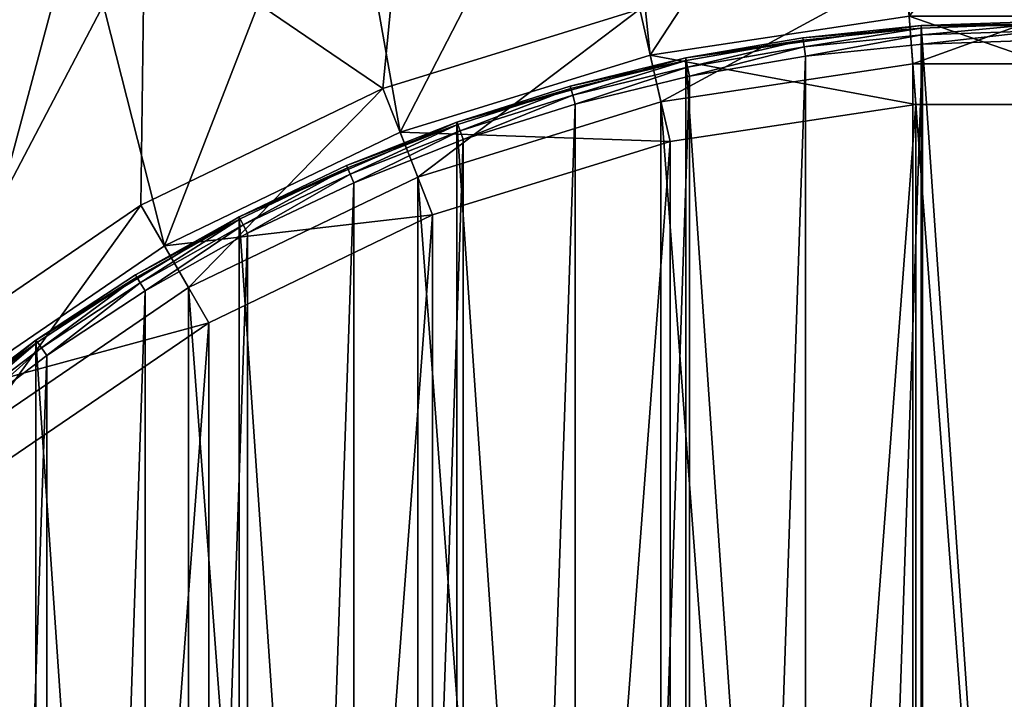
# Model space of a CAD drawing. Header units: millimetres. Extents: x 1 to 225, y 1 to 225.
# Tile 12 of 25: x 58 to 111, y 170 to 207. Entities that reach past the tile are written whole.
import ezdxf

# ---------------------------------------------------------------- set-up
doc = ezdxf.new("R2010")
doc.units = ezdxf.units.MM
doc.header["$LTSCALE"] = 25.4
doc.layers.get('0').update_dxf_attribs({"true_color": 0xff5454})

# ---------------------------------------------------------------- blocks, each defined once
blk = doc.blocks.new('CL-KOS-LED-24W-8775-8774.STL')
at = {"color": 7, "true_color": 0xefefef}
mesh = blk.add_polyface(dxfattribs=at)
corners = [(2.163, 128.364, 5.184), (2.163, 97.863, 5.184), (1.12, 113.113, 5.184), (5.273, 143.331, 5.184), (5.273, 82.896, 5.184), (10.392, 157.734, 5.184), (10.392, 68.493, 5.184), (17.425, 171.307, 5.184), (17.425, 54.92, 5.184), (19.27, 113.113, 5.184), (20.318, 127.101, 5.184), (26.24, 183.795, 5.184), (23.439, 140.776, 5.184), (28.564, 153.833, 5.184), (36.674, 194.967, 5.184), (35.577, 165.981, 5.184), (44.323, 176.948, 5.184), (48.532, 204.614, 5.184), (54.605, 186.488, 5.184), (61.593, 212.557, 5.184), (66.195, 194.39, 5.184), (75.613, 218.647, 5.184), (78.833, 200.476, 5.184), (90.333, 222.771, 5.184), (92.236, 204.61, 5.184), (105.477, 224.852, 5.184), (106.107, 206.701, 5.184), (120.763, 224.852, 5.184), (120.133, 206.701, 5.184), (134.004, 204.61, 5.184), (135.907, 222.771, 5.184), (147.407, 200.476, 5.184), (150.627, 218.647, 5.184), (160.045, 194.39, 5.184), (164.647, 212.557, 5.184), (171.635, 186.488, 5.184), (177.708, 204.614, 5.184), (181.917, 176.948, 5.184), (189.566, 194.967, 5.184), (190.663, 165.981, 5.184), (200, 183.795, 5.184), (197.676, 153.833, 5.184), (202.801, 140.776, 5.184), (208.815, 171.307, 5.184), (205.922, 127.101, 5.184), (206.97, 113.113, 5.184), (20.318, 99.126, 5.184), (26.24, 42.432, 5.184), (23.439, 85.451, 5.184), (28.564, 72.394, 5.184), (36.674, 31.26, 5.184), (35.577, 60.246, 5.184), (44.323, 49.279, 5.184), (48.532, 21.613, 5.184), (54.605, 39.739, 5.184), (61.593, 13.67, 5.184), (66.195, 31.837, 5.184), (75.613, 7.58, 5.184), (78.833, 25.751, 5.184), (90.333, 3.456, 5.184), (92.236, 21.617, 5.184), (105.477, 1.375, 5.184), (106.107, 19.526, 5.184), (120.763, 1.375, 5.184), (120.133, 19.526, 5.184), (134.004, 21.617, 5.184), (135.907, 3.456, 5.184), (147.407, 25.751, 5.184), (150.627, 7.58, 5.184), (160.045, 31.837, 5.184), (164.647, 13.67, 5.184), (171.635, 39.739, 5.184), (177.708, 21.613, 5.184), (181.917, 49.279, 5.184), (189.566, 31.26, 5.184), (190.663, 60.246, 5.184), (200, 42.432, 5.184), (197.676, 72.394, 5.184), (202.801, 85.451, 5.184), (208.815, 54.92, 5.184), (205.922, 99.126, 5.184), (215.848, 157.734, 5.184), (215.848, 68.493, 5.184), (220.967, 143.331, 5.184), (220.967, 82.896, 5.184), (224.077, 128.364, 5.184), (224.077, 97.863, 5.184), (225.12, 113.113, 5.184)]
mesh.append_faces([[corners[k] for k in face] for face in [(0, 1, 2), (86, 85, 87)]], dxfattribs={"vtx0": -1, "color": 7})
mesh.append_faces([[corners[k] for k in face] for face in [(1, 3, 4), (4, 5, 6), (6, 7, 8), (9, 7, 10), (10, 11, 12), (12, 11, 13), (13, 14, 15), (15, 14, 16), (16, 17, 18), (18, 19, 20), (20, 21, 22), (22, 23, 24), (24, 25, 26), (26, 27, 28), (28, 27, 29), (29, 30, 31), (31, 32, 33), (33, 34, 35), (35, 36, 37), (37, 38, 39), (39, 40, 41), (41, 40, 42), (42, 43, 44), (44, 43, 45), (8, 46, 47), (46, 8, 9), (47, 49, 50), (50, 52, 53), (53, 54, 55), (55, 56, 57), (57, 58, 59), (59, 60, 61), (61, 62, 63), (63, 65, 66), (66, 67, 68), (68, 69, 70), (70, 71, 72), (72, 73, 74), (74, 75, 76), (76, 78, 79), (79, 81, 82), (82, 83, 84), (84, 85, 86)]], dxfattribs={"vtx0": -1, "vtx1": -1, "color": 7})
mesh.append_faces([[corners[k] for k in face] for face in [(8, 7, 9), (79, 45, 43)]], dxfattribs={"vtx0": -1, "vtx1": -1, "vtx2": -1, "color": 7})
mesh.append_faces([[corners[k] for k in face] for face in [(1, 0, 3), (4, 3, 5), (6, 5, 7), (10, 7, 11), (13, 11, 14), (16, 14, 17), (18, 17, 19), (20, 19, 21), (22, 21, 23), (24, 23, 25), (26, 25, 27), (29, 27, 30), (31, 30, 32), (33, 32, 34), (35, 34, 36), (37, 36, 38), (39, 38, 40), (42, 40, 43), (47, 46, 48), (47, 48, 49), (50, 49, 51), (50, 51, 52), (53, 52, 54), (55, 54, 56), (57, 56, 58), (59, 58, 60), (61, 60, 62), (63, 62, 64), (63, 64, 65), (66, 65, 67), (68, 67, 69), (70, 69, 71), (72, 71, 73), (74, 73, 75), (76, 75, 77), (76, 77, 78), (79, 78, 80), (79, 80, 45), (79, 43, 81), (82, 81, 83), (84, 83, 85)]], dxfattribs={"vtx0": -1, "vtx2": -1, "color": 7})
mesh = blk.add_polyface(dxfattribs=at)
corners = [(2.163, 97.863, 8.384), (2.163, 128.364, 8.384), (1.12, 113.113, 8.384), (5.273, 82.896, 8.384), (3.64, 113.113, 8.384), (4.705, 97.877, 8.384), (7.881, 82.937, 8.384), (10.392, 68.493, 8.384), (13.105, 68.584, 8.384), (17.425, 54.92, 8.384), (20.276, 55.098, 8.384), (26.24, 42.432, 8.384), (29.253, 42.741, 8.384), (36.674, 31.26, 8.384), (39.864, 31.754, 8.384), (48.532, 21.613, 8.384), (51.9, 22.35, 8.384), (61.593, 13.67, 8.384), (65.127, 14.714, 8.384), (75.613, 7.58, 8.384), (79.289, 8.992, 8.384), (90.333, 3.456, 8.384), (94.109, 5.297, 8.384), (105.477, 1.375, 8.384), (109.299, 3.7, 8.384), (120.763, 1.375, 8.384), (124.564, 4.233, 8.384), (135.907, 3.456, 8.384), (139.606, 6.886, 8.384), (150.627, 7.58, 8.384), (154.132, 11.605, 8.384), (164.647, 13.67, 8.384), (167.86, 18.301, 8.384), (177.708, 21.613, 8.384), (180.523, 26.842, 8.384), (189.566, 31.26, 8.384), (191.873, 37.062, 8.384), (200, 42.432, 8.384), (201.691, 48.763, 8.384), (208.815, 54.92, 8.384), (209.785, 61.716, 8.384), (215.848, 68.493, 8.384), (215.998, 75.669, 8.384), (220.967, 82.896, 8.384), (220.208, 90.351, 8.384), (222.333, 105.477, 8.384), (224.077, 97.863, 8.384), (222.6, 113.113, 8.384), (5.273, 143.331, 8.384), (4.705, 128.35, 8.384), (7.881, 143.29, 8.384), (10.392, 157.734, 8.384), (13.105, 157.643, 8.384), (17.425, 171.307, 8.384), (20.276, 171.129, 8.384), (26.24, 183.795, 8.384), (29.253, 183.486, 8.384), (36.674, 194.967, 8.384), (39.864, 194.473, 8.384), (48.532, 204.614, 8.384), (51.9, 203.877, 8.384), (61.593, 212.557, 8.384), (65.127, 211.513, 8.384), (75.613, 218.647, 8.384), (79.289, 217.235, 8.384), (90.333, 222.771, 8.384), (94.109, 220.93, 8.384), (105.477, 224.852, 8.384), (109.299, 222.527, 8.384), (120.763, 224.852, 8.384), (124.564, 221.994, 8.384), (135.907, 222.771, 8.384), (139.606, 219.341, 8.384), (150.627, 218.647, 8.384), (154.132, 214.622, 8.384), (164.647, 212.557, 8.384), (167.86, 207.926, 8.384), (177.708, 204.614, 8.384), (180.523, 199.385, 8.384), (189.566, 194.967, 8.384), (191.873, 189.165, 8.384), (200, 183.795, 8.384), (201.691, 177.464, 8.384), (208.815, 171.307, 8.384), (209.785, 164.511, 8.384), (215.848, 157.734, 8.384), (215.998, 150.558, 8.384), (220.967, 143.331, 8.384), (220.208, 135.876, 8.384), (222.333, 120.75, 8.384), (224.077, 128.364, 8.384), (225.12, 113.113, 8.384)]
mesh.append_faces([[corners[k] for k in face] for face in [(0, 1, 2), (90, 46, 91)]], dxfattribs={"vtx0": -1, "color": 7})
mesh.append_faces([[corners[k] for k in face] for face in [(4, 3, 5), (5, 3, 6), (6, 7, 8), (8, 9, 10), (10, 11, 12), (12, 13, 14), (14, 15, 16), (16, 17, 18), (18, 19, 20), (20, 21, 22), (22, 23, 24), (24, 25, 26), (26, 27, 28), (28, 29, 30), (30, 31, 32), (32, 33, 34), (34, 35, 36), (36, 37, 38), (38, 39, 40), (40, 41, 42), (42, 43, 44), (44, 43, 45), (45, 46, 47), (48, 50, 51), (51, 52, 53), (53, 54, 55), (55, 56, 57), (57, 58, 59), (59, 60, 61), (61, 62, 63), (63, 64, 65), (65, 66, 67), (67, 68, 69), (69, 70, 71), (71, 72, 73), (73, 74, 75), (75, 76, 77), (77, 78, 79), (79, 80, 81), (81, 82, 83), (83, 84, 85), (85, 86, 87), (87, 89, 90)]], dxfattribs={"vtx0": -1, "vtx1": -1, "color": 7})
mesh.append_faces([[corners[k] for k in face] for face in [(1, 3, 4), (90, 47, 46)]], dxfattribs={"vtx0": -1, "vtx1": -1, "vtx2": -1, "color": 7})
mesh.append_faces([[corners[k] for k in face] for face in [(1, 0, 3), (6, 3, 7), (8, 7, 9), (10, 9, 11), (12, 11, 13), (14, 13, 15), (16, 15, 17), (18, 17, 19), (20, 19, 21), (22, 21, 23), (24, 23, 25), (26, 25, 27), (28, 27, 29), (30, 29, 31), (32, 31, 33), (34, 33, 35), (36, 35, 37), (38, 37, 39), (40, 39, 41), (42, 41, 43), (45, 43, 46), (4, 48, 1), (48, 4, 49), (48, 49, 50), (51, 50, 52), (53, 52, 54), (55, 54, 56), (57, 56, 58), (59, 58, 60), (61, 60, 62), (63, 62, 64), (65, 64, 66), (67, 66, 68), (69, 68, 70), (71, 70, 72), (73, 72, 74), (75, 74, 76), (77, 76, 78), (79, 78, 80), (81, 80, 82), (83, 82, 84), (85, 84, 86), (87, 86, 88), (87, 88, 89), (90, 89, 47)]], dxfattribs={"vtx0": -1, "vtx2": -1, "color": 7})
mesh = blk.add_polyface(dxfattribs=at)
corners = [(4.705, 97.877, 8.184), (4.705, 128.35, 8.184), (3.64, 113.113, 8.184), (7.881, 82.937, 8.184), (7.881, 143.29, 8.184), (13.105, 68.584, 8.184), (13.105, 157.643, 8.184), (20.276, 55.098, 8.184), (16.75, 113.113, 8.184), (17.826, 98.75, 8.184), (21.031, 84.708, 8.184), (29.253, 42.741, 8.184), (26.294, 71.3, 8.184), (33.495, 58.826, 8.184), (39.864, 31.754, 8.184), (42.476, 47.565, 8.184), (51.9, 22.35, 8.184), (53.034, 37.768, 8.184), (65.127, 14.714, 8.184), (64.935, 29.655, 8.184), (77.912, 23.405, 8.184), (79.289, 8.992, 8.184), (91.676, 19.16, 8.184), (94.109, 5.297, 8.184), (105.918, 17.013, 8.184), (109.299, 3.7, 8.184), (120.322, 17.013, 8.184), (124.564, 4.233, 8.184), (134.564, 19.16, 8.184), (139.606, 6.886, 8.184), (148.328, 23.405, 8.184), (154.132, 11.605, 8.184), (161.305, 29.655, 8.184), (167.86, 18.301, 8.184), (173.206, 37.768, 8.184), (180.523, 26.842, 8.184), (183.764, 47.565, 8.184), (191.873, 37.062, 8.184), (192.745, 58.826, 8.184), (201.691, 48.763, 8.184), (199.946, 71.3, 8.184), (205.209, 84.708, 8.184), (209.785, 61.716, 8.184), (208.414, 98.75, 8.184), (209.49, 113.113, 8.184), (20.276, 171.129, 8.184), (17.826, 127.477, 8.184), (21.031, 141.519, 8.184), (29.253, 183.486, 8.184), (26.294, 154.927, 8.184), (33.495, 167.401, 8.184), (39.864, 194.473, 8.184), (42.476, 178.662, 8.184), (51.9, 203.877, 8.184), (53.034, 188.459, 8.184), (65.127, 211.513, 8.184), (64.935, 196.572, 8.184), (77.912, 202.822, 8.184), (79.289, 217.235, 8.184), (91.676, 207.067, 8.184), (94.109, 220.93, 8.184), (105.918, 209.214, 8.184), (109.299, 222.527, 8.184), (120.322, 209.214, 8.184), (124.564, 221.994, 8.184), (134.564, 207.067, 8.184), (139.606, 219.341, 8.184), (148.328, 202.822, 8.184), (154.132, 214.622, 8.184), (161.305, 196.572, 8.184), (167.86, 207.926, 8.184), (173.206, 188.459, 8.184), (180.523, 199.385, 8.184), (183.764, 178.662, 8.184), (191.873, 189.165, 8.184), (192.745, 167.401, 8.184), (201.691, 177.464, 8.184), (199.946, 154.927, 8.184), (205.209, 141.519, 8.184), (209.785, 164.511, 8.184), (208.414, 127.477, 8.184), (215.998, 75.669, 8.184), (215.998, 150.558, 8.184), (220.208, 90.351, 8.184), (220.208, 135.876, 8.184), (222.333, 105.477, 8.184), (222.333, 120.75, 8.184), (222.6, 113.113, 8.184)]
mesh.append_faces([[corners[k] for k in face] for face in [(0, 1, 2), (86, 85, 87)]], dxfattribs={"vtx0": -1, "color": 7})
mesh.append_faces([[corners[k] for k in face] for face in [(1, 3, 4), (4, 5, 6), (8, 7, 9), (9, 7, 10), (10, 11, 12), (12, 11, 13), (13, 14, 15), (15, 16, 17), (17, 18, 19), (19, 18, 20), (20, 21, 22), (22, 23, 24), (24, 25, 26), (26, 27, 28), (28, 29, 30), (30, 31, 32), (32, 33, 34), (34, 35, 36), (36, 37, 38), (38, 39, 40), (40, 39, 41), (41, 42, 43), (43, 42, 44), (45, 47, 48), (48, 50, 51), (51, 52, 53), (53, 54, 55), (55, 57, 58), (58, 59, 60), (60, 61, 62), (62, 63, 64), (64, 65, 66), (66, 67, 68), (68, 69, 70), (70, 71, 72), (72, 73, 74), (74, 75, 76), (76, 78, 79), (79, 81, 82), (82, 83, 84), (84, 85, 86)]], dxfattribs={"vtx0": -1, "vtx1": -1, "color": 7})
mesh.append_faces([[corners[k] for k in face] for face in [(6, 7, 8), (79, 44, 42)]], dxfattribs={"vtx0": -1, "vtx1": -1, "vtx2": -1, "color": 7})
mesh.append_faces([[corners[k] for k in face] for face in [(1, 0, 3), (4, 3, 5), (6, 5, 7), (10, 7, 11), (13, 11, 14), (15, 14, 16), (17, 16, 18), (20, 18, 21), (22, 21, 23), (24, 23, 25), (26, 25, 27), (28, 27, 29), (30, 29, 31), (32, 31, 33), (34, 33, 35), (36, 35, 37), (38, 37, 39), (41, 39, 42), (8, 45, 6), (45, 8, 46), (45, 46, 47), (48, 47, 49), (48, 49, 50), (51, 50, 52), (53, 52, 54), (55, 54, 56), (55, 56, 57), (58, 57, 59), (60, 59, 61), (62, 61, 63), (64, 63, 65), (66, 65, 67), (68, 67, 69), (70, 69, 71), (72, 71, 73), (74, 73, 75), (76, 75, 77), (76, 77, 78), (79, 78, 80), (79, 80, 44), (79, 42, 81), (82, 81, 83), (84, 83, 85)]], dxfattribs={"vtx0": -1, "vtx2": -1, "color": 7})
mesh = blk.add_polyface(dxfattribs=at)
corners = [(48.532, 204.614, 8.384), (61.593, 212.557, 5.184), (48.532, 204.614, 5.184), (61.593, 212.557, 8.384)]
mesh.append_faces([[corners[k] for k in face] for face in [(0, 1, 2), (1, 0, 3)]], dxfattribs={"vtx0": -1, "color": 7})
mesh = blk.add_polyface(dxfattribs=at)
corners = [(65.127, 211.513, 8.384), (51.9, 203.877, 8.184), (65.127, 211.513, 8.184), (51.9, 203.877, 8.384)]
mesh.append_faces([[corners[k] for k in face] for face in [(0, 1, 2), (1, 0, 3)]], dxfattribs={"vtx0": -1, "color": 7})
mesh = blk.add_polyface(dxfattribs=at)
corners = [(92.809, 202.101, 40.344), (105.918, 209.214, 8.184), (91.676, 207.067, 8.184), (106.299, 204.135, 40.344)]
mesh.append_faces([[corners[k] for k in face] for face in [(0, 1, 2), (1, 0, 3)]], dxfattribs={"vtx0": -1, "color": 7})
mesh = blk.add_polyface(dxfattribs=at)
corners = [(106.299, 204.135, 40.344), (120.322, 209.214, 8.184), (105.918, 209.214, 8.184), (119.941, 204.135, 40.344)]
mesh.append_faces([[corners[k] for k in face] for face in [(0, 1, 2), (1, 0, 3)]], dxfattribs={"vtx0": -1, "color": 7})
mesh = blk.add_polyface(dxfattribs=at)
corners = [(79.773, 198.08, 40.344), (91.676, 207.067, 8.184), (77.912, 202.822, 8.184), (92.809, 202.101, 40.344)]
mesh.append_faces([[corners[k] for k in face] for face in [(0, 1, 2), (1, 0, 3)]], dxfattribs={"vtx0": -1, "color": 7})
mesh = blk.add_polyface(dxfattribs=at)
corners = [(106.107, 206.701, 8.184), (92.236, 204.61, 5.184), (106.107, 206.701, 5.184), (92.236, 204.61, 8.184)]
mesh.append_faces([[corners[k] for k in face] for face in [(0, 1, 2), (1, 0, 3)]], dxfattribs={"vtx0": -1, "color": 7})
mesh = blk.add_polyface(dxfattribs=at)
corners = [(106.462, 201.963, 38.184), (92.236, 204.61, 8.184), (106.107, 206.701, 8.184), (93.294, 199.978, 38.184)]
mesh.append_faces([[corners[k] for k in face] for face in [(0, 1, 2), (1, 0, 3)]], dxfattribs={"vtx0": -1, "color": 7})
mesh = blk.add_polyface(dxfattribs=at)
corners = [(119.778, 201.963, 38.184), (106.107, 206.701, 8.184), (120.133, 206.701, 8.184), (106.462, 201.963, 38.184)]
mesh.append_faces([[corners[k] for k in face] for face in [(0, 1, 2), (1, 0, 3)]], dxfattribs={"vtx0": -1, "color": 7})
at = {"color": 0}
mesh = blk.add_polyface(dxfattribs=at)
corners = [(119.487, 206.197, 7.184), (113.12, 206.414, 5.984), (106.753, 206.197, 7.184)]
mesh.append_faces([[corners[k] for k in face] for face in [(0, 1, 2)]], dxfattribs={"color": 0})
mesh = blk.add_polyface(dxfattribs=at)
corners = [(106.753, 206.197, 7.184), (113.12, 206.414, 5.984), (106.753, 206.197, 5.984)]
mesh.append_faces([[corners[k] for k in face] for face in [(0, 1, 2)]], dxfattribs={"color": 0})
mesh = blk.add_polyface(dxfattribs=at)
corners = [(106.753, 206.197, 5.984), (113.12, 206.28, 5.484), (106.762, 206.063, 5.484), (113.12, 206.414, 5.984)]
mesh.append_faces([[corners[k] for k in face] for face in [(0, 1, 2), (1, 0, 3)]], dxfattribs={"vtx0": -1, "color": 0})
mesh = blk.add_polyface(dxfattribs=at)
corners = [(20.688, 100.409, 7.184), (20.688, 125.818, 7.184), (19.819, 113.113, 7.184), (23.279, 87.941, 7.184), (23.279, 138.286, 7.184), (27.544, 75.942, 7.184), (27.544, 150.285, 7.184), (33.402, 64.636, 7.184), (33.402, 161.591, 7.184), (40.746, 54.233, 7.184), (40.746, 171.994, 7.184), (49.437, 44.926, 7.184), (49.437, 181.301, 7.184), (59.315, 36.89, 7.184), (59.315, 189.337, 7.184), (70.196, 30.273, 7.184), (70.196, 195.954, 7.184), (81.876, 25.2, 7.184), (81.876, 201.027, 7.184), (94.137, 21.764, 7.184), (94.137, 204.463, 7.184), (106.753, 20.03, 7.184), (106.753, 206.197, 7.184), (119.487, 20.03, 7.184), (119.487, 206.197, 7.184), (132.103, 21.764, 7.184), (132.103, 204.463, 7.184), (144.364, 25.2, 7.184), (144.364, 201.027, 7.184), (156.044, 30.273, 7.184), (156.044, 195.954, 7.184), (166.925, 36.89, 7.184), (166.925, 189.337, 7.184), (176.803, 44.926, 7.184), (176.803, 181.301, 7.184), (185.494, 54.233, 7.184), (185.494, 171.994, 7.184), (192.838, 64.636, 7.184), (192.838, 161.591, 7.184), (198.696, 75.942, 7.184), (198.696, 150.285, 7.184), (202.961, 87.941, 7.184), (202.961, 138.286, 7.184), (205.552, 100.409, 7.184), (205.552, 125.818, 7.184), (206.421, 113.113, 7.184)]
mesh.append_faces([[corners[k] for k in face] for face in [(0, 1, 2), (44, 43, 45)]], dxfattribs={"vtx0": -1, "color": 0})
mesh.append_faces([[corners[k] for k in face] for face in [(1, 3, 4), (4, 5, 6), (6, 7, 8), (8, 9, 10), (10, 11, 12), (12, 13, 14), (14, 15, 16), (16, 17, 18), (18, 19, 20), (20, 21, 22), (22, 23, 24), (24, 25, 26), (26, 27, 28), (28, 29, 30), (30, 31, 32), (32, 33, 34), (34, 35, 36), (36, 37, 38), (38, 39, 40), (40, 41, 42), (42, 43, 44)]], dxfattribs={"vtx0": -1, "vtx1": -1, "color": 0})
mesh.append_faces([[corners[k] for k in face] for face in [(1, 0, 3), (4, 3, 5), (6, 5, 7), (8, 7, 9), (10, 9, 11), (12, 11, 13), (14, 13, 15), (16, 15, 17), (18, 17, 19), (20, 19, 21), (22, 21, 23), (24, 23, 25), (26, 25, 27), (28, 27, 29), (30, 29, 31), (32, 31, 33), (34, 33, 35), (36, 35, 37), (38, 37, 39), (40, 39, 41), (42, 41, 43)]], dxfattribs={"vtx0": -1, "vtx2": -1, "color": 0})
mesh = blk.add_polyface(dxfattribs=at)
corners = [(106.753, 206.197, 7.184), (100.416, 205.545, 5.984), (94.137, 204.463, 7.184)]
mesh.append_faces([[corners[k] for k in face] for face in [(0, 1, 2)]], dxfattribs={"color": 0})
mesh = blk.add_polyface(dxfattribs=at)
corners = [(106.753, 206.197, 7.184), (106.753, 206.197, 5.984), (100.416, 205.545, 5.984)]
mesh.append_faces([[corners[k] for k in face] for face in [(0, 1, 2)]], dxfattribs={"color": 0})
mesh = blk.add_polyface(dxfattribs=at)
corners = [(100.416, 205.545, 5.984), (106.762, 206.063, 5.484), (100.434, 205.412, 5.484), (106.753, 206.197, 5.984)]
mesh.append_faces([[corners[k] for k in face] for face in [(0, 1, 2), (1, 0, 3)]], dxfattribs={"vtx0": -1, "color": 0})
mesh = blk.add_polyface(dxfattribs=at)
corners = [(106.762, 206.063, 5.484), (100.484, 205.05, 5.118), (100.434, 205.412, 5.484), (106.787, 205.698, 5.118)]
mesh.append_faces([[corners[k] for k in face] for face in [(0, 1, 2), (1, 0, 3)]], dxfattribs={"vtx0": -1, "color": 0})
mesh = blk.add_polyface(dxfattribs=at)
corners = [(113.12, 206.28, 5.484), (106.787, 205.698, 5.118), (106.762, 206.063, 5.484), (113.12, 205.914, 5.118)]
mesh.append_faces([[corners[k] for k in face] for face in [(0, 1, 2), (1, 0, 3)]], dxfattribs={"vtx0": -1, "color": 0})
at = {"color": 7, "true_color": 0xfefefe}
mesh = blk.add_polyface(dxfattribs=at)
corners = [(113.12, 205.914, 5.118), (106.821, 205.199, 4.984), (106.787, 205.698, 5.118), (113.12, 205.414, 4.984)]
mesh.append_faces([[corners[k] for k in face] for face in [(0, 1, 2), (1, 0, 3)]], dxfattribs={"vtx0": -1, "color": 7})
mesh = blk.add_polyface(dxfattribs=at)
corners = [(21.035, 119.412, 4.984), (21.035, 106.815, 4.984), (20.819, 113.113, 4.984), (21.679, 125.682, 4.984), (21.679, 100.545, 4.984), (22.75, 131.893, 4.984), (22.75, 94.334, 4.984), (24.242, 138.016, 4.984), (24.242, 88.211, 4.984), (26.149, 144.023, 4.984), (26.149, 82.204, 4.984), (28.461, 149.886, 4.984), (28.461, 76.341, 4.984), (31.168, 155.578, 4.984), (31.168, 70.649, 4.984), (34.257, 161.071, 4.984), (34.257, 65.156, 4.984), (37.713, 166.341, 4.984), (37.713, 59.886, 4.984), (41.521, 171.363, 4.984), (41.521, 54.864, 4.984), (45.663, 176.114, 4.984), (45.663, 50.113, 4.984), (50.12, 180.57, 4.984), (50.12, 45.657, 4.984), (54.87, 184.712, 4.984), (54.87, 41.515, 4.984), (59.892, 188.52, 4.984), (59.892, 37.707, 4.984), (65.162, 191.977, 4.984), (65.162, 34.25, 4.984), (70.656, 195.066, 4.984), (70.656, 31.161, 4.984), (76.347, 197.773, 4.984), (76.347, 28.454, 4.984), (82.21, 200.085, 4.984), (82.21, 26.142, 4.984), (88.218, 201.991, 4.984), (88.218, 24.236, 4.984), (94.341, 203.484, 4.984), (94.341, 22.743, 4.984), (100.552, 204.554, 4.984), (100.552, 21.673, 4.984), (106.821, 205.199, 4.984), (106.821, 21.028, 4.984), (113.12, 205.414, 4.984), (113.12, 20.813, 4.984), (119.419, 205.199, 4.984), (119.419, 21.028, 4.984), (125.688, 204.554, 4.984), (125.688, 21.673, 4.984), (131.899, 203.484, 4.984), (131.899, 22.743, 4.984), (138.022, 201.991, 4.984), (138.022, 24.236, 4.984), (144.03, 200.085, 4.984), (144.03, 26.142, 4.984), (149.893, 197.773, 4.984), (149.893, 28.454, 4.984), (155.584, 195.066, 4.984), (155.584, 31.161, 4.984), (161.078, 191.977, 4.984), (161.078, 34.25, 4.984), (166.348, 188.52, 4.984), (166.348, 37.707, 4.984), (171.37, 184.712, 4.984), (171.37, 41.515, 4.984), (176.12, 180.57, 4.984), (176.12, 45.657, 4.984), (180.577, 176.114, 4.984), (180.577, 50.113, 4.984), (184.719, 171.363, 4.984), (184.719, 54.864, 4.984), (188.527, 166.341, 4.984), (188.527, 59.886, 4.984), (191.983, 161.071, 4.984), (191.983, 65.156, 4.984), (195.072, 155.578, 4.984), (195.072, 70.649, 4.984), (197.779, 149.886, 4.984), (197.779, 76.341, 4.984), (200.091, 144.023, 4.984), (200.091, 82.204, 4.984), (201.998, 138.016, 4.984), (201.998, 88.211, 4.984), (203.49, 131.893, 4.984), (203.49, 94.334, 4.984), (204.561, 125.682, 4.984), (204.561, 100.545, 4.984), (205.205, 119.412, 4.984), (205.205, 106.815, 4.984), (205.421, 113.113, 4.984)]
mesh.append_faces([[corners[k] for k in face] for face in [(0, 1, 2), (90, 89, 91)]], dxfattribs={"vtx0": -1, "color": 7})
mesh.append_faces([[corners[k] for k in face] for face in [(1, 3, 4), (4, 5, 6), (6, 7, 8), (8, 9, 10), (10, 11, 12), (12, 13, 14), (14, 15, 16), (16, 17, 18), (18, 19, 20), (20, 21, 22), (22, 23, 24), (24, 25, 26), (26, 27, 28), (28, 29, 30), (30, 31, 32), (32, 33, 34), (34, 35, 36), (36, 37, 38), (38, 39, 40), (40, 41, 42), (42, 43, 44), (44, 45, 46), (46, 47, 48), (48, 49, 50), (50, 51, 52), (52, 53, 54), (54, 55, 56), (56, 57, 58), (58, 59, 60), (60, 61, 62), (62, 63, 64), (64, 65, 66), (66, 67, 68), (68, 69, 70), (70, 71, 72), (72, 73, 74), (74, 75, 76), (76, 77, 78), (78, 79, 80), (80, 81, 82), (82, 83, 84), (84, 85, 86), (86, 87, 88), (88, 89, 90)]], dxfattribs={"vtx0": -1, "vtx1": -1, "color": 7})
mesh.append_faces([[corners[k] for k in face] for face in [(1, 0, 3), (4, 3, 5), (6, 5, 7), (8, 7, 9), (10, 9, 11), (12, 11, 13), (14, 13, 15), (16, 15, 17), (18, 17, 19), (20, 19, 21), (22, 21, 23), (24, 23, 25), (26, 25, 27), (28, 27, 29), (30, 29, 31), (32, 31, 33), (34, 33, 35), (36, 35, 37), (38, 37, 39), (40, 39, 41), (42, 41, 43), (44, 43, 45), (46, 45, 47), (48, 47, 49), (50, 49, 51), (52, 51, 53), (54, 53, 55), (56, 55, 57), (58, 57, 59), (60, 59, 61), (62, 61, 63), (64, 63, 65), (66, 65, 67), (68, 67, 69), (70, 69, 71), (72, 71, 73), (74, 73, 75), (76, 75, 77), (78, 77, 79), (80, 79, 81), (82, 81, 83), (84, 83, 85), (86, 85, 87), (88, 87, 89)]], dxfattribs={"vtx0": -1, "vtx2": -1, "color": 7})
at = {"color": 0}
mesh = blk.add_polyface(dxfattribs=at)
corners = [(94.137, 204.463, 7.184), (100.416, 205.545, 5.984), (94.137, 204.463, 5.984)]
mesh.append_faces([[corners[k] for k in face] for face in [(0, 1, 2)]], dxfattribs={"color": 0})
mesh = blk.add_polyface(dxfattribs=at)
corners = [(94.137, 204.463, 5.984), (100.434, 205.412, 5.484), (94.165, 204.331, 5.484), (100.416, 205.545, 5.984)]
mesh.append_faces([[corners[k] for k in face] for face in [(0, 1, 2), (1, 0, 3)]], dxfattribs={"vtx0": -1, "color": 0})
mesh = blk.add_polyface(dxfattribs=at)
corners = [(100.434, 205.412, 5.484), (94.239, 203.973, 5.118), (94.165, 204.331, 5.484), (100.484, 205.05, 5.118)]
mesh.append_faces([[corners[k] for k in face] for face in [(0, 1, 2), (1, 0, 3)]], dxfattribs={"vtx0": -1, "color": 0})
at = {"color": 7, "true_color": 0xfefefe}
mesh = blk.add_polyface(dxfattribs=at)
corners = [(106.787, 205.698, 5.118), (100.552, 204.554, 4.984), (100.484, 205.05, 5.118), (106.821, 205.199, 4.984)]
mesh.append_faces([[corners[k] for k in face] for face in [(0, 1, 2), (1, 0, 3)]], dxfattribs={"vtx0": -1, "color": 7})
mesh = blk.add_polyface(dxfattribs=at)
corners = [(100.484, 205.05, 5.118), (94.341, 203.484, 4.984), (94.239, 203.973, 5.118), (100.552, 204.554, 4.984)]
mesh.append_faces([[corners[k] for k in face] for face in [(0, 1, 2), (1, 0, 3)]], dxfattribs={"vtx0": -1, "color": 7})
at = {"color": 7, "true_color": 0xefefef}
mesh = blk.add_polyface(dxfattribs=at)
corners = [(92.236, 204.61, 8.184), (78.833, 200.476, 5.184), (92.236, 204.61, 5.184), (78.833, 200.476, 8.184)]
mesh.append_faces([[corners[k] for k in face] for face in [(0, 1, 2), (1, 0, 3)]], dxfattribs={"vtx0": -1, "color": 7})
mesh = blk.add_polyface(dxfattribs=at)
corners = [(93.294, 199.978, 38.184), (78.833, 200.476, 8.184), (92.236, 204.61, 8.184), (80.569, 196.053, 38.184)]
mesh.append_faces([[corners[k] for k in face] for face in [(0, 1, 2), (1, 0, 3)]], dxfattribs={"vtx0": -1, "color": 7})
at = {"color": 0}
mesh = blk.add_polyface(dxfattribs=at)
corners = [(94.137, 204.463, 7.184), (87.948, 202.954, 5.984), (81.876, 201.027, 7.184)]
mesh.append_faces([[corners[k] for k in face] for face in [(0, 1, 2)]], dxfattribs={"color": 0})
mesh = blk.add_polyface(dxfattribs=at)
corners = [(94.137, 204.463, 7.184), (94.137, 204.463, 5.984), (87.948, 202.954, 5.984)]
mesh.append_faces([[corners[k] for k in face] for face in [(0, 1, 2)]], dxfattribs={"color": 0})
mesh = blk.add_polyface(dxfattribs=at)
corners = [(87.948, 202.954, 5.984), (94.165, 204.331, 5.484), (87.984, 202.825, 5.484), (94.137, 204.463, 5.984)]
mesh.append_faces([[corners[k] for k in face] for face in [(0, 1, 2), (1, 0, 3)]], dxfattribs={"vtx0": -1, "color": 0})
mesh = blk.add_polyface(dxfattribs=at)
corners = [(94.165, 204.331, 5.484), (88.083, 202.473, 5.118), (87.984, 202.825, 5.484), (94.239, 203.973, 5.118)]
mesh.append_faces([[corners[k] for k in face] for face in [(0, 1, 2), (1, 0, 3)]], dxfattribs={"vtx0": -1, "color": 0})
at = {"color": 7, "true_color": 0xefefef}
mesh = blk.add_polyface(dxfattribs=at)
corners = [(22.863, 99.509, 40.344), (22.863, 126.718, 40.344), (21.844, 113.113, 40.344), (25.899, 86.209, 40.344), (25.899, 140.018, 40.344), (30.883, 73.51, 40.344), (30.883, 152.717, 40.344), (37.704, 61.696, 40.344), (37.704, 164.531, 40.344), (46.21, 51.03, 40.344), (46.21, 175.197, 40.344), (56.21, 41.751, 40.344), (56.21, 184.476, 40.344), (67.482, 34.066, 40.344), (67.482, 192.161, 40.344), (79.773, 28.147, 40.344), (79.773, 198.08, 40.344), (92.809, 24.126, 40.344), (92.809, 202.101, 40.344), (106.299, 22.092, 40.344), (106.299, 204.135, 40.344), (119.941, 22.092, 40.344), (119.941, 204.135, 40.344), (133.431, 24.126, 40.344), (133.431, 202.101, 40.344), (146.467, 28.147, 40.344), (146.467, 198.08, 40.344), (158.758, 34.066, 40.344), (158.758, 192.161, 40.344), (170.03, 41.751, 40.344), (170.03, 184.476, 40.344), (180.03, 51.03, 40.344), (180.03, 175.197, 40.344), (188.536, 61.696, 40.344), (188.536, 164.531, 40.344), (195.357, 73.51, 40.344), (195.357, 152.717, 40.344), (200.341, 86.209, 40.344), (200.341, 140.018, 40.344), (203.377, 99.509, 40.344), (203.377, 126.718, 40.344), (204.396, 113.113, 40.344)]
mesh.append_faces([[corners[k] for k in face] for face in [(0, 1, 2), (40, 39, 41)]], dxfattribs={"vtx0": -1, "color": 7})
mesh.append_faces([[corners[k] for k in face] for face in [(1, 3, 4), (4, 5, 6), (6, 7, 8), (8, 9, 10), (10, 11, 12), (12, 13, 14), (14, 15, 16), (16, 17, 18), (18, 19, 20), (20, 21, 22), (22, 23, 24), (24, 25, 26), (26, 27, 28), (28, 29, 30), (30, 31, 32), (32, 33, 34), (34, 35, 36), (36, 37, 38), (38, 39, 40)]], dxfattribs={"vtx0": -1, "vtx1": -1, "color": 7})
mesh.append_faces([[corners[k] for k in face] for face in [(1, 0, 3), (4, 3, 5), (6, 5, 7), (8, 7, 9), (10, 9, 11), (12, 11, 13), (14, 13, 15), (16, 15, 17), (18, 17, 19), (20, 19, 21), (22, 21, 23), (24, 23, 25), (26, 25, 27), (28, 27, 29), (30, 29, 31), (32, 31, 33), (34, 33, 35), (36, 35, 37), (38, 37, 39)]], dxfattribs={"vtx0": -1, "vtx2": -1, "color": 7})
at = {"color": 7, "true_color": 0xfefefe}
mesh = blk.add_polyface(dxfattribs=at)
corners = [(94.239, 203.973, 5.118), (88.218, 201.991, 4.984), (88.083, 202.473, 5.118), (94.341, 203.484, 4.984)]
mesh.append_faces([[corners[k] for k in face] for face in [(0, 1, 2), (1, 0, 3)]], dxfattribs={"vtx0": -1, "color": 7})
at = {"color": 7, "true_color": 0xefefef}
mesh = blk.add_polyface(dxfattribs=at)
corners = [(67.482, 192.161, 40.344), (77.912, 202.822, 8.184), (64.935, 196.572, 8.184), (79.773, 198.08, 40.344)]
mesh.append_faces([[corners[k] for k in face] for face in [(0, 1, 2), (1, 0, 3)]], dxfattribs={"vtx0": -1, "color": 7})
at = {"color": 0}
mesh = blk.add_polyface(dxfattribs=at)
corners = [(81.876, 201.027, 7.184), (87.948, 202.954, 5.984), (81.876, 201.027, 5.984)]
mesh.append_faces([[corners[k] for k in face] for face in [(0, 1, 2)]], dxfattribs={"color": 0})
mesh = blk.add_polyface(dxfattribs=at)
corners = [(81.876, 201.027, 5.984), (87.984, 202.825, 5.484), (81.92, 200.901, 5.484), (87.948, 202.954, 5.984)]
mesh.append_faces([[corners[k] for k in face] for face in [(0, 1, 2), (1, 0, 3)]], dxfattribs={"vtx0": -1, "color": 0})
mesh = blk.add_polyface(dxfattribs=at)
corners = [(87.984, 202.825, 5.484), (82.043, 200.556, 5.118), (81.92, 200.901, 5.484), (88.083, 202.473, 5.118)]
mesh.append_faces([[corners[k] for k in face] for face in [(0, 1, 2), (1, 0, 3)]], dxfattribs={"vtx0": -1, "color": 0})
at = {"color": 7, "true_color": 0xfefefe}
mesh = blk.add_polyface(dxfattribs=at)
corners = [(88.083, 202.473, 5.118), (82.21, 200.085, 4.984), (82.043, 200.556, 5.118), (88.218, 201.991, 4.984)]
mesh.append_faces([[corners[k] for k in face] for face in [(0, 1, 2), (1, 0, 3)]], dxfattribs={"vtx0": -1, "color": 7})
at = {"color": 7, "true_color": 0xefefef}
mesh = blk.add_polyface(dxfattribs=at)
corners = [(25.017, 126.393, 38.184), (25.017, 99.834, 38.184), (24.022, 113.113, 38.184), (27.98, 139.376, 38.184), (27.98, 86.851, 38.184), (32.845, 151.772, 38.184), (32.845, 74.455, 38.184), (39.503, 163.304, 38.184), (39.503, 62.923, 38.184), (47.806, 173.716, 38.184), (47.806, 52.511, 38.184), (57.568, 182.773, 38.184), (57.568, 43.454, 38.184), (68.571, 190.275, 38.184), (68.571, 35.952, 38.184), (80.569, 196.053, 38.184), (80.569, 30.174, 38.184), (93.294, 199.978, 38.184), (93.294, 26.249, 38.184), (106.462, 201.963, 38.184), (106.462, 24.264, 38.184), (119.778, 201.963, 38.184), (119.778, 24.264, 38.184), (132.946, 199.978, 38.184), (132.946, 26.249, 38.184), (145.671, 196.053, 38.184), (145.671, 30.174, 38.184), (157.669, 190.275, 38.184), (157.669, 35.952, 38.184), (168.672, 182.773, 38.184), (168.672, 43.454, 38.184), (178.434, 173.716, 38.184), (178.434, 52.511, 38.184), (186.737, 163.304, 38.184), (186.737, 62.923, 38.184), (193.395, 151.772, 38.184), (193.395, 74.455, 38.184), (198.26, 139.376, 38.184), (198.26, 86.851, 38.184), (201.223, 126.393, 38.184), (201.223, 99.834, 38.184), (202.218, 113.113, 38.184)]
mesh.append_faces([[corners[k] for k in face] for face in [(0, 1, 2), (40, 39, 41)]], dxfattribs={"vtx0": -1, "color": 7})
mesh.append_faces([[corners[k] for k in face] for face in [(1, 3, 4), (4, 5, 6), (6, 7, 8), (8, 9, 10), (10, 11, 12), (12, 13, 14), (14, 15, 16), (16, 17, 18), (18, 19, 20), (20, 21, 22), (22, 23, 24), (24, 25, 26), (26, 27, 28), (28, 29, 30), (30, 31, 32), (32, 33, 34), (34, 35, 36), (36, 37, 38), (38, 39, 40)]], dxfattribs={"vtx0": -1, "vtx1": -1, "color": 7})
mesh.append_faces([[corners[k] for k in face] for face in [(1, 0, 3), (4, 3, 5), (6, 5, 7), (8, 7, 9), (10, 9, 11), (12, 11, 13), (14, 13, 15), (16, 15, 17), (18, 17, 19), (20, 19, 21), (22, 21, 23), (24, 23, 25), (26, 25, 27), (28, 27, 29), (30, 29, 31), (32, 31, 33), (34, 33, 35), (36, 35, 37), (38, 37, 39)]], dxfattribs={"vtx0": -1, "vtx2": -1, "color": 7})
at = {"color": 0}
mesh = blk.add_polyface(dxfattribs=at)
corners = [(81.876, 201.027, 7.184), (75.949, 198.69, 5.984), (70.196, 195.954, 7.184)]
mesh.append_faces([[corners[k] for k in face] for face in [(0, 1, 2)]], dxfattribs={"color": 0})
mesh = blk.add_polyface(dxfattribs=at)
corners = [(81.876, 201.027, 7.184), (81.876, 201.027, 5.984), (75.949, 198.69, 5.984)]
mesh.append_faces([[corners[k] for k in face] for face in [(0, 1, 2)]], dxfattribs={"color": 0})
mesh = blk.add_polyface(dxfattribs=at)
corners = [(75.949, 198.69, 5.984), (81.92, 200.901, 5.484), (76.002, 198.567, 5.484), (81.876, 201.027, 5.984)]
mesh.append_faces([[corners[k] for k in face] for face in [(0, 1, 2), (1, 0, 3)]], dxfattribs={"vtx0": -1, "color": 0})
mesh = blk.add_polyface(dxfattribs=at)
corners = [(81.92, 200.901, 5.484), (76.148, 198.231, 5.118), (76.002, 198.567, 5.484), (82.043, 200.556, 5.118)]
mesh.append_faces([[corners[k] for k in face] for face in [(0, 1, 2), (1, 0, 3)]], dxfattribs={"vtx0": -1, "color": 0})
at = {"color": 7, "true_color": 0xfefefe}
mesh = blk.add_polyface(dxfattribs=at)
corners = [(82.043, 200.556, 5.118), (76.347, 197.773, 4.984), (76.148, 198.231, 5.118), (82.21, 200.085, 4.984)]
mesh.append_faces([[corners[k] for k in face] for face in [(0, 1, 2), (1, 0, 3)]], dxfattribs={"vtx0": -1, "color": 7})
at = {"color": 7, "true_color": 0xefefef}
mesh = blk.add_polyface(dxfattribs=at)
corners = [(78.833, 200.476, 8.184), (66.195, 194.39, 5.184), (78.833, 200.476, 5.184), (66.195, 194.39, 8.184)]
mesh.append_faces([[corners[k] for k in face] for face in [(0, 1, 2), (1, 0, 3)]], dxfattribs={"vtx0": -1, "color": 7})
mesh = blk.add_polyface(dxfattribs=at)
corners = [(80.569, 196.053, 38.184), (66.195, 194.39, 8.184), (78.833, 200.476, 8.184), (68.571, 190.275, 38.184)]
mesh.append_faces([[corners[k] for k in face] for face in [(0, 1, 2), (1, 0, 3)]], dxfattribs={"vtx0": -1, "color": 7})
at = {"color": 0}
mesh = blk.add_polyface(dxfattribs=at)
corners = [(70.196, 195.954, 7.184), (75.949, 198.69, 5.984), (70.196, 195.954, 5.984)]
mesh.append_faces([[corners[k] for k in face] for face in [(0, 1, 2)]], dxfattribs={"color": 0})
mesh = blk.add_polyface(dxfattribs=at)
corners = [(70.196, 195.954, 5.984), (76.002, 198.567, 5.484), (70.257, 195.835, 5.484), (75.949, 198.69, 5.984)]
mesh.append_faces([[corners[k] for k in face] for face in [(0, 1, 2), (1, 0, 3)]], dxfattribs={"vtx0": -1, "color": 0})
mesh = blk.add_polyface(dxfattribs=at)
corners = [(76.002, 198.567, 5.484), (70.426, 195.51, 5.118), (70.257, 195.835, 5.484), (76.148, 198.231, 5.118)]
mesh.append_faces([[corners[k] for k in face] for face in [(0, 1, 2), (1, 0, 3)]], dxfattribs={"vtx0": -1, "color": 0})
at = {"color": 7, "true_color": 0xfefefe}
mesh = blk.add_polyface(dxfattribs=at)
corners = [(76.148, 198.231, 5.118), (70.656, 195.066, 4.984), (70.426, 195.51, 5.118), (76.347, 197.773, 4.984)]
mesh.append_faces([[corners[k] for k in face] for face in [(0, 1, 2), (1, 0, 3)]], dxfattribs={"vtx0": -1, "color": 7})
at = {"color": 7, "true_color": 0xefefef}
mesh = blk.add_polyface(dxfattribs=at)
corners = [(56.21, 184.476, 40.344), (64.935, 196.572, 8.184), (53.034, 188.459, 8.184), (67.482, 192.161, 40.344)]
mesh.append_faces([[corners[k] for k in face] for face in [(0, 1, 2), (1, 0, 3)]], dxfattribs={"vtx0": -1, "color": 7})
at = {"color": 0}
mesh = blk.add_polyface(dxfattribs=at)
corners = [(70.196, 195.954, 7.184), (64.643, 192.831, 5.984), (59.315, 189.337, 7.184)]
mesh.append_faces([[corners[k] for k in face] for face in [(0, 1, 2)]], dxfattribs={"color": 0})
mesh = blk.add_polyface(dxfattribs=at)
corners = [(70.196, 195.954, 7.184), (70.196, 195.954, 5.984), (64.643, 192.831, 5.984)]
mesh.append_faces([[corners[k] for k in face] for face in [(0, 1, 2)]], dxfattribs={"color": 0})
mesh = blk.add_polyface(dxfattribs=at)
corners = [(64.643, 192.831, 5.984), (70.257, 195.835, 5.484), (64.712, 192.717, 5.484), (70.196, 195.954, 5.984)]
mesh.append_faces([[corners[k] for k in face] for face in [(0, 1, 2), (1, 0, 3)]], dxfattribs={"vtx0": -1, "color": 0})
mesh = blk.add_polyface(dxfattribs=at)
corners = [(70.257, 195.835, 5.484), (64.902, 192.404, 5.118), (64.712, 192.717, 5.484), (70.426, 195.51, 5.118)]
mesh.append_faces([[corners[k] for k in face] for face in [(0, 1, 2), (1, 0, 3)]], dxfattribs={"vtx0": -1, "color": 0})
at = {"color": 7, "true_color": 0xfefefe}
mesh = blk.add_polyface(dxfattribs=at)
corners = [(70.426, 195.51, 5.118), (65.162, 191.977, 4.984), (64.902, 192.404, 5.118), (70.656, 195.066, 4.984)]
mesh.append_faces([[corners[k] for k in face] for face in [(0, 1, 2), (1, 0, 3)]], dxfattribs={"vtx0": -1, "color": 7})
at = {"color": 7, "true_color": 0xefefef}
mesh = blk.add_polyface(dxfattribs=at)
corners = [(66.195, 194.39, 8.184), (54.605, 186.488, 5.184), (66.195, 194.39, 5.184), (54.605, 186.488, 8.184)]
mesh.append_faces([[corners[k] for k in face] for face in [(0, 1, 2), (1, 0, 3)]], dxfattribs={"vtx0": -1, "color": 7})
mesh = blk.add_polyface(dxfattribs=at)
corners = [(68.571, 190.275, 38.184), (54.605, 186.488, 8.184), (66.195, 194.39, 8.184), (57.568, 182.773, 38.184)]
mesh.append_faces([[corners[k] for k in face] for face in [(0, 1, 2), (1, 0, 3)]], dxfattribs={"vtx0": -1, "color": 7})
at = {"color": 0}
mesh = blk.add_polyface(dxfattribs=at)
corners = [(59.315, 189.337, 7.184), (64.643, 192.831, 5.984), (59.315, 189.337, 5.984)]
mesh.append_faces([[corners[k] for k in face] for face in [(0, 1, 2)]], dxfattribs={"color": 0})
mesh = blk.add_polyface(dxfattribs=at)
corners = [(59.315, 189.337, 5.984), (64.712, 192.717, 5.484), (59.393, 189.228, 5.484), (64.643, 192.831, 5.984)]
mesh.append_faces([[corners[k] for k in face] for face in [(0, 1, 2), (1, 0, 3)]], dxfattribs={"vtx0": -1, "color": 0})
mesh = blk.add_polyface(dxfattribs=at)
corners = [(64.712, 192.717, 5.484), (59.604, 188.929, 5.118), (59.393, 189.228, 5.484), (64.902, 192.404, 5.118)]
mesh.append_faces([[corners[k] for k in face] for face in [(0, 1, 2), (1, 0, 3)]], dxfattribs={"vtx0": -1, "color": 0})
at = {"color": 7, "true_color": 0xfefefe}
mesh = blk.add_polyface(dxfattribs=at)
corners = [(64.902, 192.404, 5.118), (59.892, 188.52, 4.984), (59.604, 188.929, 5.118), (65.162, 191.977, 4.984)]
mesh.append_faces([[corners[k] for k in face] for face in [(0, 1, 2), (1, 0, 3)]], dxfattribs={"vtx0": -1, "color": 7})
at = {"color": 0}
mesh = blk.add_polyface(dxfattribs=at)
corners = [(59.315, 189.337, 7.184), (54.239, 185.488, 5.984), (49.437, 181.301, 7.184)]
mesh.append_faces([[corners[k] for k in face] for face in [(0, 1, 2)]], dxfattribs={"color": 0})
mesh = blk.add_polyface(dxfattribs=at)
corners = [(59.315, 189.337, 7.184), (59.315, 189.337, 5.984), (54.239, 185.488, 5.984)]
mesh.append_faces([[corners[k] for k in face] for face in [(0, 1, 2)]], dxfattribs={"color": 0})
mesh = blk.add_polyface(dxfattribs=at)
corners = [(54.239, 185.488, 5.984), (59.393, 189.228, 5.484), (54.324, 185.384, 5.484), (59.315, 189.337, 5.984)]
mesh.append_faces([[corners[k] for k in face] for face in [(0, 1, 2), (1, 0, 3)]], dxfattribs={"vtx0": -1, "color": 0})
mesh = blk.add_polyface(dxfattribs=at)
corners = [(59.393, 189.228, 5.484), (54.555, 185.1, 5.118), (54.324, 185.384, 5.484), (59.604, 188.929, 5.118)]
mesh.append_faces([[corners[k] for k in face] for face in [(0, 1, 2), (1, 0, 3)]], dxfattribs={"vtx0": -1, "color": 0})
at = {"color": 7, "true_color": 0xfefefe}
mesh = blk.add_polyface(dxfattribs=at)
corners = [(59.604, 188.929, 5.118), (54.87, 184.712, 4.984), (54.555, 185.1, 5.118), (59.892, 188.52, 4.984)]
mesh.append_faces([[corners[k] for k in face] for face in [(0, 1, 2), (1, 0, 3)]], dxfattribs={"vtx0": -1, "color": 7})

msp = doc.modelspace()

# ---------------------------------------------------------------- block references
at = {"color": 0}
msp.add_blockref('CL-KOS-LED-24W-8775-8774.STL', (0, 0), dxfattribs=at)

doc.saveas('drawing.dxf')
